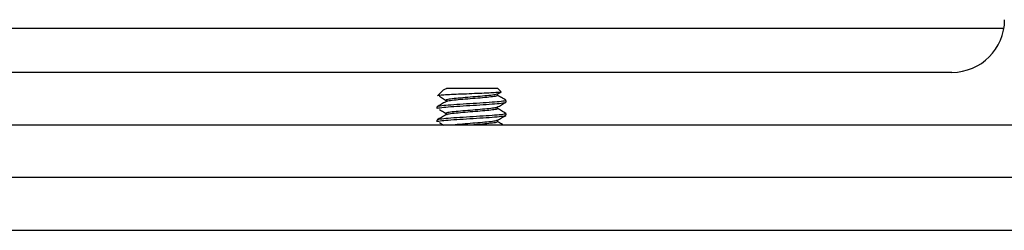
# Model space of a CAD drawing. Header units: inches. Extents: x 0.3 to 33.8, y 0.2 to 21.7.
# Tile 94 of 192: x 12.5684 to 12.802, y 15.3998 to 15.4498. Entities that reach past the tile are written whole.
import ezdxf

# ---------------------------------------------------------------- set-up
doc = ezdxf.new("R2010")
doc.units = ezdxf.units.IN
doc.header["$MEASUREMENT"] = 0

msp = doc.modelspace()

# ---------------------------------------------------------------- linework, layer by layer
at = {"color": 7, "linetype": 'Continuous', "lineweight": 25}
for p, q in [((12.55221, 15.4478), (12.80189, 15.4478)), ((12.78955, 15.4373), (12.56455, 15.4373)), ((12.66894, 15.43313), (12.66753, 15.43172)), ((12.6818, 15.4335), (12.66966, 15.4335)), ((12.68166, 15.43213), (12.68256, 15.43266)), ((12.68255, 15.43276), (12.6818, 15.4335)), ((12.66787, 15.43161), (12.66807, 15.43159)), ((12.68376, 15.43025), (12.68376, 15.43064)), ((12.66736, 15.42908), (12.66736, 15.42869)), ((12.68376, 15.42713), (12.68376, 15.42752)), ((12.66736, 15.42596), (12.66736, 15.42557)), ((12.66799, 15.42537), (12.66891, 15.4248)), ((13.12556, 15.4248), (12.22556, 15.4248)), ((13.12556, 15.4123), (12.22556, 15.4123)), ((12.50056, 15.3998), (13.32556, 15.3998))]:
    msp.add_line(p, q, dxfattribs=at)
msp.add_arc((12.78955, 15.4498), 0.0125, 270, 0, dxfattribs=at)
for points, knots in [([(12.6825, 15.43271), (12.68254, 15.43269), (12.68266, 15.43264), (12.68202, 15.43255), (12.68065, 15.43245), (12.67865, 15.43234), (12.67624, 15.43224), (12.67369, 15.43213), (12.67129, 15.43203), (12.66927, 15.43193), (12.66799, 15.43182), (12.66742, 15.43175), (12.66753, 15.43172), (12.66753, 15.43172)], [0, 0, 0, 0, 0.045057, 0.145941, 0.246756, 0.350537, 0.454918, 0.560872, 0.668794, 0.776977, 0.888419, 0.999805, 1, 1, 1, 1]), ([(12.66897, 15.43311), (12.66897, 15.43313), (12.66898, 15.43326), (12.66935, 15.43339), (12.66966, 15.4335)], [0, 0, 0, 0, 0.128177, 1, 1, 1, 1]), ([(12.68165, 15.43213), (12.68145, 15.43207), (12.68103, 15.43194), (12.67932, 15.43174), (12.6771, 15.43155), (12.67463, 15.43135), (12.6723, 15.43116), (12.6705, 15.43096), (12.66947, 15.43079), (12.66949, 15.43068), (12.6695, 15.43064)], [0, 0, 0, 0, 0.13022, 0.261491, 0.392762, 0.524033, 0.655304, 0.786574, 0.917845, 1, 1, 1, 1]), ([(12.66945, 15.43032), (12.66911, 15.43013), (12.66843, 15.42973), (12.66775, 15.42934), (12.66741, 15.42914)], [0, 0, 0, 0, 0.499785, 1, 1, 1, 1]), ([(12.68361, 15.43064), (12.68365, 15.43062), (12.68379, 15.43053), (12.68272, 15.43038), (12.68058, 15.43018), (12.6776, 15.42999), (12.67433, 15.42979), (12.67122, 15.42959), (12.66883, 15.4294), (12.66747, 15.42923), (12.66749, 15.42912), (12.66751, 15.42908)], [0, 0, 0, 0, 0.046756, 0.171756, 0.296756, 0.421756, 0.546756, 0.671756, 0.796756, 0.921756, 1, 1, 1, 1]), ([(12.66751, 15.42869), (12.66749, 15.42873), (12.66747, 15.42884), (12.66883, 15.42901), (12.67122, 15.4292), (12.67433, 15.4294), (12.6776, 15.42959), (12.68058, 15.42979), (12.68272, 15.42999), (12.68379, 15.43014), (12.68365, 15.43023), (12.68361, 15.43025)], [0, 0, 0, 0, 0.078244, 0.203244, 0.328244, 0.453244, 0.578244, 0.703244, 0.828244, 0.953244, 1, 1, 1, 1]), ([(12.66799, 15.43162), (12.66831, 15.43142), (12.66895, 15.43103), (12.66958, 15.43063), (12.6699, 15.43044)], [0, 0, 0, 0, 0.500068, 1, 1, 1, 1]), ([(12.68158, 15.43188), (12.68165, 15.43184), (12.68181, 15.43172), (12.68097, 15.43155), (12.67934, 15.43135), (12.67709, 15.43116), (12.67463, 15.43096), (12.67229, 15.43077), (12.67052, 15.43057), (12.66955, 15.43042), (12.66954, 15.43034), (12.66954, 15.43032)], [0, 0, 0, 0, 0.089289, 0.214386, 0.339483, 0.46458, 0.589677, 0.714774, 0.839871, 0.964968, 1, 1, 1, 1]), ([(12.68166, 15.42901), (12.682, 15.4292), (12.68268, 15.4296), (12.68336, 15.43), (12.6837, 15.43019)], [0, 0, 0, 0, 0.4996009, 1, 1, 1, 1]), ([(12.68372, 15.4307), (12.68338, 15.43089), (12.68269, 15.43129), (12.68201, 15.43169), (12.68167, 15.43189)], [0, 0, 0, 0, 0.500444, 1, 1, 1, 1]), ([(12.68361, 15.42752), (12.68365, 15.42749), (12.68379, 15.42741), (12.68272, 15.42725), (12.68058, 15.42706), (12.6776, 15.42686), (12.67433, 15.42666), (12.67122, 15.42647), (12.66883, 15.42627), (12.66747, 15.4261), (12.66749, 15.426), (12.66751, 15.42596)], [0, 0, 0, 0, 0.046756, 0.171756, 0.296756, 0.421756, 0.546756, 0.671756, 0.796756, 0.921756, 1, 1, 1, 1]), ([(12.66799, 15.42849), (12.66831, 15.4283), (12.66895, 15.4279), (12.66958, 15.42751), (12.6699, 15.42731)], [0, 0, 0, 0, 0.500068, 1, 1, 1, 1]), ([(12.68165, 15.42901), (12.68145, 15.42894), (12.68103, 15.42881), (12.67932, 15.42862), (12.6771, 15.42842), (12.67463, 15.42823), (12.6723, 15.42803), (12.6705, 15.42784), (12.66947, 15.42767), (12.66949, 15.42756), (12.6695, 15.42752)], [0, 0, 0, 0, 0.13022, 0.261491, 0.392762, 0.524033, 0.655304, 0.786574, 0.917845, 1, 1, 1, 1]), ([(12.68158, 15.42876), (12.68165, 15.42871), (12.68181, 15.4286), (12.68097, 15.42842), (12.67934, 15.42823), (12.67709, 15.42803), (12.67463, 15.42784), (12.67229, 15.42764), (12.67052, 15.42745), (12.66955, 15.4273), (12.66954, 15.42721), (12.66954, 15.4272)], [0, 0, 0, 0, 0.089289, 0.214386, 0.339483, 0.46458, 0.589677, 0.714774, 0.839871, 0.964968, 1, 1, 1, 1]), ([(12.68372, 15.42757), (12.68338, 15.42777), (12.68269, 15.42817), (12.68201, 15.42856), (12.68167, 15.42876)], [0, 0, 0, 0, 0.5004442, 1, 1, 1, 1]), ([(12.66945, 15.4272), (12.66911, 15.427), (12.66843, 15.42661), (12.66775, 15.42621), (12.66741, 15.42601)], [0, 0, 0, 0, 0.499785, 1, 1, 1, 1]), ([(12.66751, 15.42557), (12.66749, 15.42561), (12.66747, 15.42571), (12.66883, 15.42588), (12.67122, 15.42608), (12.67433, 15.42627), (12.6776, 15.42647), (12.68058, 15.42666), (12.68272, 15.42686), (12.68379, 15.42701), (12.68365, 15.4271), (12.68361, 15.42713)], [0, 0, 0, 0, 0.0782444, 0.2032444, 0.3282444, 0.4532444, 0.5782444, 0.7032444, 0.8282444, 0.9532444, 1, 1, 1, 1]), ([(12.68165, 15.42588), (12.68145, 15.42582), (12.68103, 15.42569), (12.67932, 15.42549), (12.67709, 15.4253), (12.67465, 15.4251), (12.6726, 15.42494), (12.67172, 15.42484), (12.67142, 15.4248)], [0, 0, 0, 0, 0.17919, 0.359826, 0.540462, 0.721098, 0.901734, 1, 1, 1, 1]), ([(12.68158, 15.42563), (12.68165, 15.42559), (12.68181, 15.42547), (12.68097, 15.4253), (12.67933, 15.4251), (12.67744, 15.42494), (12.67619, 15.42484), (12.67575, 15.4248)], [0, 0, 0, 0, 0.167637, 0.402503, 0.637368, 0.872233, 1, 1, 1, 1]), ([(12.68166, 15.42588), (12.682, 15.42608), (12.68268, 15.42648), (12.68336, 15.42687), (12.6837, 15.42707)], [0, 0, 0, 0, 0.499601, 1, 1, 1, 1]), ([(12.68311, 15.4248), (12.68297, 15.42488), (12.68249, 15.42516), (12.68201, 15.42544), (12.68167, 15.42564)], [0, 0, 0, 0, 0.2879453, 1, 1, 1, 1])]:
    msp.add_open_spline(points, degree=3, knots=knots, dxfattribs=at)

doc.saveas('drawing.dxf')
